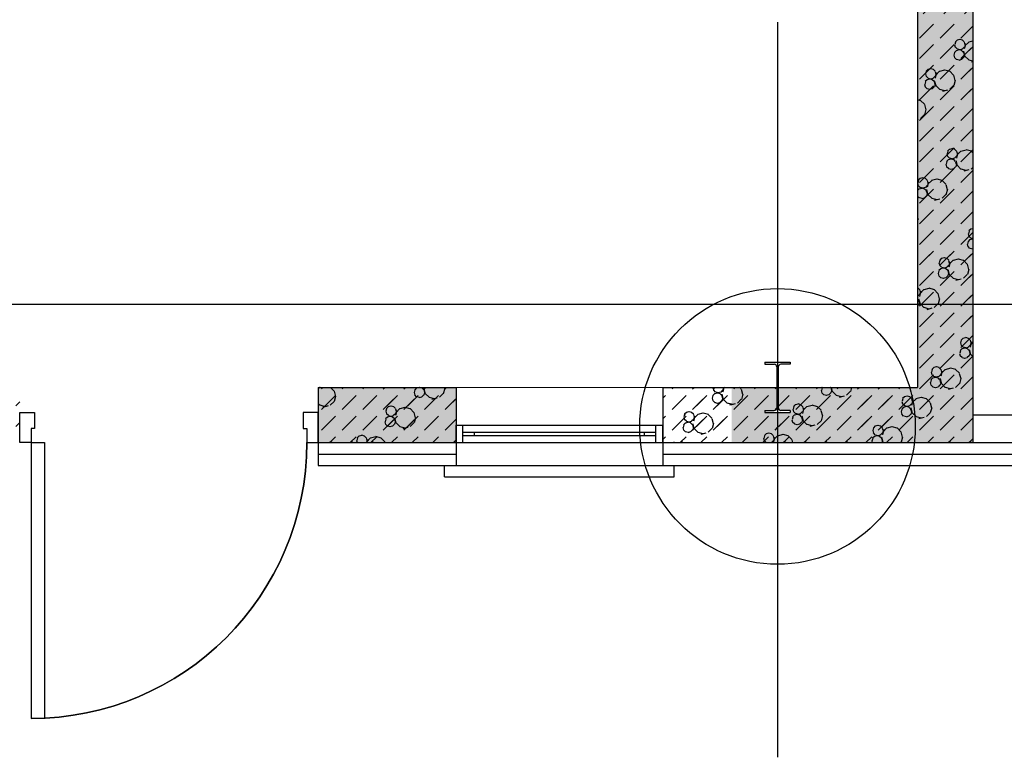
# Model space of a CAD drawing. Header units: millimetres. Extents: x 226749 to 325316, y -44191 to 40236.
# Tile 34 of 164: x 278978 to 283266, y -40190 to -36980. Entities that reach past the tile are written whole.
import ezdxf

# ---------------------------------------------------------------- set-up
doc = ezdxf.new("R2010")
doc.units = ezdxf.units.MM
doc.header["$LTSCALE"] = 100
doc.linetypes.add('DASHDOT', pattern=[25.4, 12.7, -6.35, 0, -6.35])
doc.layers.add('KG_BuildingAxis', color=4, linetype='DASHDOT')
doc.linetypes.add('ZIGZAG', pattern='A,0.00254,-5.08,[131,ltypeshp.shx,S=5.08,R=0,X=-5.08,Y=0],-10.16,[131,ltypeshp.shx,S=5.08,R=180,X=5.08,Y=0],-5.08', length=20.32254)
pattern_1 = [(135, (-1982200.04, 658671.7), (-127.27922, -127.27922), [23.2935, -288.4755]), (165, (-1982216.51, 658688.18), (-127.279202, -127.27915), [23.2935, -336.7065]), (195, (-1982239.01, 658694.205), (-127.2791504, -127.2792018), [23.2935, -600.2445]), (225, (-1982261.5, 658688.18), (220.453974, -220.453974), [23.2935, -156.7065]), (285, (-1982200.04, 658671.7), (127.27915, 127.279202), [23.2935, -336.7065]), (255, (-1982194.01, 658649.2), (127.2792018, 127.2791504), [23.2935, -600.2445]), (225, (-1982200.04, 658626.7), (220.453974, -220.453974), [23.2935, -156.7065]), (195, (-1982216.51, 658610.235), (127.2791504, 127.2792018), [23.2935, -600.243]), (255, (-1982277.98, 658671.7), (127.2792018, 127.2791504), [23.2935, -600.243]), (165, (-1982239.01, 658604.2), (127.279202, 127.27915), [23.2935, -336.7065]), (285, (-1982284.01, 658649.2), (-127.27915, -127.279202), [23.2935, -336.7065]), (135, (-1982261.51, 658610.23), (-127.27922, -127.27922), [23.2935, -288.4755]), (135, (-1982280.7, 658688.74), (-127.27922, -127.27922), [11.6475, -300.1215]), (165, (-1982288.94, 658696.97), (-127.279202, -127.27915), [11.6475, -348.3525]), (285, (-1982280.7, 658688.74), (127.27915, 127.279202), [11.6475, -348.3525]), (195, (-1982300.19, 658699.99), (-127.2791504, -127.2792018), [11.6475, -611.8905]), (255, (-1982277.69, 658677.49), (127.2792018, 127.2791504), [11.6475, -611.8905]), (225, (-1982311.44, 658696.97), (220.453974, -220.453974), [11.6475, -168.3525]), (225, (-1982280.7, 658666.24), (220.453974, -220.453974), [11.6475, -168.3525]), (255, (-1982319.675, 658688.74), (127.2792018, 127.2791504), [11.6475, -611.8905]), (195, (-1982288.94, 658658), (127.2791504, 127.2792018), [11.6475, -611.8905]), (285, (-1982322.69, 658677.49), (-127.27915, -127.279202), [11.6475, -348.3525]), (165, (-1982300.19, 658654.99), (127.279202, 127.27915), [11.6475, -348.3525]), (135, (-1982311.44, 658658), (-127.27922, -127.27922), [11.6475, -300.1215]), (135, (-1982284.69, 658643.23), (-127.27922, -127.27922), [11.6475, -300.1215]), (135, (-1982315.42, 658612.5), (-127.27922, -127.27922), [11.6475, -300.1215]), (165, (-1982292.92, 658651.47), (-127.279202, -127.27915), [11.6475, -348.3525]), (195, (-1982304.17, 658654.48), (-127.2791504, -127.2792018), [11.6475, -611.8905]), (225, (-1982315.42, 658651.47), (220.453974, -220.453974), [11.6475, -168.3525]), (225, (-1982284.7, 658620.73), (220.453974, -220.453974), [11.6475, -168.3525]), (255, (-1982323.66, 658643.23), (127.2792018, 127.2791504), [11.6475, -611.8905]), (285, (-1982326.67, 658631.98), (-127.27915, -127.279202), [11.6475, -348.3525]), (285, (-1982284.69, 658643.23), (127.27915, 127.279202), [11.6475, -348.3525]), (255, (-1982281.67, 658631.98), (127.2792018, 127.2791504), [11.6475, -611.8905]), (195, (-1982292.92, 658612.495), (127.2791504, 127.2792018), [11.6475, -611.8905]), (165, (-1982304.17, 658609.48), (127.279202, 127.27915), [11.6475, -348.3525])]

msp = doc.modelspace()

# ---------------------------------------------------------------- hatches: boundary and pattern name
h = msp.add_hatch()
h.set_pattern_fill('DASH', color=256, scale=20, angle=45)
h.set_pattern_definition([(45, (312278.43, 34080), (0, 89.80256), [63.5, -63.5])])
edge = h.paths.add_edge_path()
edge.add_line((283128.43, -38820), (283128.43, -38220))
edge.add_line((283128.43, -38220), (282888.43, -38220))
edge.add_line((282888.43, -38220), (282888.43, -38580))
edge.add_line((282888.43, -38580), (282281.38, -38580))
edge.add_line((282281.38, -38580), (282281.38, -38668.8))
edge.add_arc((282293.38, -38668.8), 12, 180, 270)
edge.add_line((282293.38, -38680.8), (282333.43, -38680.8))
edge.add_line((282333.43, -38680.8), (282333.43, -38690))
edge.add_line((282333.43, -38690), (282278.43, -38690))
edge.add_line((282278.43, -38690), (282278.43, -38820))
edge.add_line((282278.43, -38820), (283128.43, -38820))
h.paths.add_polyline_path([(282888.43, -38220), (283128.43, -38220), (283128.43, -34590), (282134.62, -34590), (282134.62, -34830), (282888.43, -34830)])
h.paths.add_polyline_path([(282134.62, -34830), (282134.62, -34590), (281134.62, -34590), (281134.62, -34830)])
h.paths.add_polyline_path([(281134.62, -34830), (281134.62, -34590), (280134.62, -34590), (280134.62, -34830)])
h.paths.add_polyline_path([(280134.62, -34830), (280134.62, -34590), (279134.62, -34590), (279134.62, -34830)])
h.paths.add_polyline_path([(279134.62, -34830), (279134.62, -34590), (278638.43, -34590), (278638.43, -34830)])
h.paths.add_polyline_path([(280641.91, -33180.71), (280641.91, -32669.29), (280341.91, -32669.29), (280341.91, -33180.71)])
h.paths.add_polyline_path([(278978.43, -38820), (278978.43, -38580), (278638.43, -38580), (278638.43, -38820)])
h.paths.add_polyline_path([(280878.43, -38820), (280878.43, -38580), (280278.43, -38580), (280278.43, -38820)])
edge = h.paths.add_edge_path()
edge.add_line((282078.43, -38580), (282078.43, -38820))
edge.add_line((282078.43, -38820), (282278.43, -38820))
edge.add_line((282278.43, -38820), (282278.43, -38690))
edge.add_line((282278.43, -38690), (282223.43, -38690))
edge.add_line((282223.43, -38690), (282223.43, -38680.8))
edge.add_line((282223.43, -38680.8), (282263.48, -38680.8))
edge.add_arc((282263.48, -38668.8), 12, 270, 360)
edge.add_line((282275.48, -38668.8), (282275.48, -38580))
edge.add_line((282275.48, -38580), (282078.43, -38580))
h = msp.add_hatch()
h.set_pattern_fill('BET_KOM', color=256, scale=15, angle=135, pattern_type=2)
h.set_pattern_definition(pattern_1)
h.paths.add_polyline_path([(280878.43, -38580), (280278.43, -38580), (280278.43, -38820), (280878.43, -38820), (280878.43, -38745)])
h.paths.add_polyline_path([(282278.43, -38690), (282223.43, -38690), (282223.43, -38680.8), (282263.48, -38680.8, 0.4142136), (282275.48, -38668.8), (282275.48, -38580), (282078.43, -38580), (282078.43, -38820), (282278.43, -38820)])
h.paths.add_polyline_path([(283128.43, -38220), (282888.43, -38220), (282888.43, -38580), (282281.38, -38580), (282281.38, -38668.8, 0.4142136), (282293.38, -38680.8), (282333.43, -38680.8), (282333.43, -38690), (282278.43, -38690), (282278.43, -38820), (283128.43, -38820)])
h.paths.add_polyline_path([(283128.43, -34590), (282134.62, -34590), (282134.62, -34830), (282888.43, -34830), (282888.43, -38220), (283128.43, -38220)])
h.paths.add_polyline_path([(282134.62, -34590), (281134.62, -34590), (281134.62, -34830), (282134.62, -34830)])
h.paths.add_polyline_path([(281134.62, -34590), (280134.62, -34590), (280134.62, -34830), (281134.62, -34830)])
h.paths.add_polyline_path([(280134.62, -34590), (279134.62, -34590), (279134.62, -34830), (280134.62, -34830)])
h.paths.add_polyline_path([(279134.62, -34590), (278638.43, -34590), (278638.43, -34830), (279134.62, -34830)])
h = msp.add_hatch()
h.set_pattern_fill('BET_KOM', color=256, scale=15, angle=135, pattern_type=2)
h.set_pattern_definition(pattern_1)
h.paths.add_polyline_path([(282078.43, -38580), (281778.43, -38580), (281778.43, -38820), (282078.43, -38820)])
h = msp.add_hatch()
h.set_pattern_fill('DASH', color=256, scale=20, angle=45)
h.set_pattern_definition([(45, (312278.43, 34080), (0, 89.80256), [63.5, -63.5])])
h.paths.add_polyline_path([(282078.43, -38580), (281778.43, -38580), (281778.43, -38820), (282078.43, -38820)])

# ---------------------------------------------------------------- linework, layer by layer
for p, q in [((283128.43, -34590), (283128.43, -38820)), ((283128.43, -34590), (283128.43, -38820)), ((282888.43, -34830), (282888.43, -38580)), ((282888.43, -34830), (282888.43, -38580)), ((282896.7, -37059.47), (282941.6, -37014.57)), ((282986.5, -37059.47), (283031.4, -37014.57)), ((283076.31, -37059.47), (283121.21, -37014.57)), ((283053.59, -37077.13), (283050.57, -37088.38)), ((283061.12, -37068.24), (283052.89, -37076.48)), ((283072.16, -37066.16), (283060.91, -37069.18)), ((283084.33, -37068.89), (283073.07, -37065.88)), ((283091.86, -37076.48), (283083.62, -37068.24)), ((283091.65, -37077.41), (283094.66, -37088.66)), ((283097.89, -37084.43), (283091.86, -37106.93)), ((283111.05, -37077.04), (283094.58, -37093.51)), ((283128.43, -37073.26), (283110.84, -37077.97)), ((282896.7, -37149.27), (282941.6, -37104.37)), ((282986.5, -37149.27), (283031.4, -37104.37)), ((283049.61, -37122.64), (283046.59, -37133.89)), ((283057.14, -37113.75), (283048.91, -37121.99)), ((283049.66, -37088.66), (283052.67, -37099.91)), ((283061.12, -37107.21), (283052.89, -37098.98)), ((283068.18, -37111.67), (283056.93, -37114.68)), ((283073.07, -37110.88), (283061.82, -37107.87)), ((283080.34, -37114.4), (283069.09, -37111.39)), ((283083.41, -37108.15), (283072.16, -37111.16)), ((283076.31, -37149.27), (283121.21, -37104.37)), ((283087.88, -37121.99), (283079.64, -37113.75)), ((283091.86, -37098.98), (283083.62, -37107.22)), ((283087.66, -37122.92), (283090.68, -37134.17)), ((283088.34, -37116.94), (283094.37, -37139.44)), ((283095.58, -37088.38), (283092.56, -37099.63)), ((283045.68, -37134.17), (283048.69, -37145.42)), ((283057.14, -37152.72), (283048.91, -37144.49)), ((283069.09, -37156.39), (283057.84, -37153.37)), ((283079.43, -37153.65), (283068.18, -37156.67)), ((283087.88, -37144.49), (283079.64, -37152.72)), ((283091.59, -37133.89), (283088.58, -37145.14)), ((283111.05, -37154.98), (283094.58, -37138.51)), ((283128.43, -37160.1), (283111.75, -37155.63)), ((283128.43, -37163.26), (283123.61, -37164.55)), ((282896.7, -37239.08), (282941.6, -37194.18)), ((282926.31, -37204.41), (282923.3, -37215.66)), ((282933.84, -37195.52), (282925.61, -37203.76)), ((282944.88, -37193.44), (282933.63, -37196.46)), ((282957.05, -37196.17), (282945.8, -37193.16)), ((282964.58, -37203.76), (282956.34, -37195.52)), ((282964.37, -37204.69), (282967.38, -37215.94)), ((282970.61, -37211.71), (282964.58, -37234.21)), ((282983.77, -37204.32), (282967.3, -37220.79)), ((283006.06, -37199.22), (282983.56, -37205.25)), ((282986.5, -37239.08), (283031.4, -37194.18)), ((283029.47, -37204.97), (283006.97, -37198.94)), ((283045.24, -37220.79), (283028.77, -37204.32)), ((283076.31, -37239.08), (283121.21, -37194.18)), ((282922.33, -37249.92), (282919.31, -37261.17)), ((282929.86, -37241.03), (282921.63, -37249.27)), ((282922.38, -37215.94), (282925.4, -37227.19)), ((282933.84, -37234.49), (282925.61, -37226.26)), ((282940.9, -37238.95), (282929.65, -37241.96)), ((282945.8, -37238.16), (282934.54, -37235.15)), ((282953.06, -37241.68), (282941.81, -37238.67)), ((282956.13, -37235.43), (282944.88, -37238.44)), ((282960.6, -37249.27), (282952.36, -37241.03)), ((282964.58, -37226.26), (282956.34, -37234.49)), ((282960.39, -37250.2), (282963.4, -37261.45)), ((282961.06, -37244.22), (282967.09, -37266.72)), ((282968.3, -37215.66), (282965.28, -37226.91)), ((283045.03, -37221.72), (283051.06, -37244.22)), ((283051.97, -37243.94), (283045.94, -37266.44)), ((282896.7, -37328.88), (282941.6, -37283.98)), ((282918.4, -37261.45), (282921.42, -37272.7)), ((282929.86, -37280), (282921.63, -37271.76)), ((282941.81, -37283.67), (282930.56, -37280.65)), ((282952.15, -37280.93), (282940.9, -37283.95)), ((282960.6, -37271.76), (282952.36, -37280)), ((282964.31, -37261.17), (282961.3, -37272.42)), ((282983.77, -37282.26), (282967.3, -37265.79)), ((283006.97, -37288.94), (282984.47, -37282.91)), ((282986.5, -37328.88), (283031.4, -37283.98)), ((283018.83, -37285.8), (282996.33, -37291.83)), ((283045.24, -37265.79), (283028.77, -37282.26)), ((283076.31, -37328.88), (283121.21, -37283.98)), ((282902.19, -37332.25), (282888.43, -37328.56)), ((282917.96, -37348.07), (282901.49, -37331.6)), ((282896.7, -37418.68), (282941.6, -37373.78)), ((282917.75, -37349), (282923.78, -37371.5)), ((282924.69, -37371.22), (282918.66, -37393.72)), ((282986.5, -37418.68), (283031.4, -37373.78)), ((283076.31, -37418.68), (283121.21, -37373.78)), ((282891.55, -37413.08), (282888.43, -37413.91)), ((282917.96, -37393.07), (282901.49, -37409.54)), ((282896.7, -37508.49), (282941.6, -37463.58)), ((282986.5, -37508.49), (283031.4, -37463.58)), ((283076.31, -37508.49), (283121.21, -37463.58)), ((282896.7, -37598.29), (282941.6, -37553.39)), ((282986.5, -37598.29), (283031.4, -37553.39)), ((283019.49, -37552.14), (283016.47, -37563.39)), ((283027.02, -37543.26), (283018.78, -37551.49)), ((283038.06, -37541.17), (283026.81, -37544.19)), ((283050.22, -37543.91), (283038.97, -37540.89)), ((283057.76, -37551.49), (283049.52, -37543.25)), ((283057.54, -37552.42), (283060.56, -37563.67)), ((283076.95, -37552.05), (283060.48, -37568.52)), ((283076.31, -37598.29), (283121.21, -37553.39)), ((283099.23, -37546.96), (283076.73, -37552.98)), ((283122.65, -37552.7), (283100.15, -37546.67)), ((283128.43, -37558.54), (283121.95, -37552.05)), ((283015.5, -37597.65), (283012.49, -37608.9)), ((283023.04, -37588.76), (283014.8, -37597)), ((283015.56, -37563.67), (283018.57, -37574.93)), ((283027.02, -37582.23), (283018.78, -37573.99)), ((283034.08, -37586.68), (283022.82, -37589.7)), ((283038.97, -37585.89), (283027.72, -37582.88)), ((283046.24, -37589.41), (283034.99, -37586.4)), ((283049.31, -37583.16), (283038.06, -37586.17)), ((283053.77, -37597), (283045.54, -37588.76)), ((283057.76, -37573.99), (283049.52, -37582.23)), ((283053.56, -37597.93), (283056.58, -37609.18)), ((283054.23, -37591.95), (283060.26, -37614.45)), ((283063.78, -37559.44), (283057.76, -37581.94)), ((283061.47, -37563.39), (283058.46, -37574.64)), ((282896.7, -37688.09), (282941.6, -37643.19)), ((282986.5, -37688.09), (283031.4, -37643.19)), ((283011.58, -37609.18), (283014.59, -37620.43)), ((283023.04, -37627.73), (283014.8, -37619.5)), ((283034.99, -37631.4), (283023.74, -37628.38)), ((283045.32, -37628.67), (283034.07, -37631.68)), ((283053.77, -37619.5), (283045.54, -37627.73)), ((283057.49, -37608.9), (283054.48, -37620.15)), ((283076.95, -37629.99), (283060.48, -37613.52)), ((283076.31, -37688.09), (283121.21, -37643.19)), ((283100.15, -37636.67), (283077.65, -37630.64)), ((283112, -37633.53), (283089.5, -37639.56)), ((283128.43, -37623.51), (283121.95, -37629.99)), ((282892.21, -37679.42), (282889.19, -37690.67)), ((282899.74, -37670.53), (282891.5, -37678.77)), ((282910.78, -37668.45), (282899.53, -37671.47)), ((282922.94, -37671.19), (282911.69, -37668.17)), ((282930.48, -37678.77), (282922.24, -37670.53)), ((282930.26, -37679.7), (282933.28, -37690.95)), ((282936.5, -37686.72), (282930.48, -37709.22)), ((282949.67, -37679.33), (282933.2, -37695.8)), ((282971.95, -37674.23), (282949.45, -37680.26)), ((282995.37, -37679.98), (282972.87, -37673.95)), ((283011.14, -37695.8), (282994.67, -37679.33)), ((282888.43, -37691.53), (282891.29, -37702.2)), ((282895.76, -37716.04), (282888.43, -37723.37)), ((282899.74, -37709.51), (282891.5, -37701.27)), ((282906.8, -37713.96), (282895.55, -37716.97)), ((282911.69, -37713.17), (282900.44, -37710.16)), ((282918.96, -37716.69), (282907.71, -37713.68)), ((282922.03, -37710.44), (282910.78, -37713.45)), ((282926.5, -37724.28), (282918.26, -37716.04)), ((282930.48, -37701.27), (282922.24, -37709.51)), ((282926.28, -37725.21), (282929.3, -37736.46)), ((282926.95, -37719.23), (282932.98, -37741.73)), ((282934.19, -37690.67), (282931.18, -37701.92)), ((283010.93, -37696.73), (283016.95, -37719.23)), ((283017.87, -37718.95), (283011.84, -37741.45)), ((282895.76, -37755.01), (282888.43, -37747.69)), ((282907.71, -37758.68), (282896.46, -37755.66)), ((282896.7, -37777.89), (282941.6, -37732.99)), ((282918.05, -37755.94), (282906.79, -37758.96)), ((282926.49, -37746.78), (282918.26, -37755.01)), ((282930.21, -37736.18), (282927.2, -37747.43)), ((282949.67, -37757.27), (282933.2, -37740.8)), ((282972.87, -37763.95), (282950.37, -37757.92)), ((282984.72, -37760.81), (282962.22, -37766.84)), ((282986.5, -37777.89), (283031.4, -37732.99)), ((283011.14, -37740.8), (282994.67, -37757.27)), ((283076.31, -37777.89), (283121.21, -37732.99)), ((282888.43, -37841.88), (282889.67, -37846.51)), ((282890.59, -37846.23), (282888.43, -37854.29)), ((282896.7, -37867.7), (282941.6, -37822.79)), ((282986.5, -37867.7), (283031.4, -37822.79)), ((283076.31, -37867.7), (283121.21, -37822.79)), ((283112.66, -37899.88), (283109.65, -37911.13)), ((283120.19, -37890.99), (283111.96, -37899.22)), ((283128.43, -37889.66), (283119.98, -37891.92)), ((282896.7, -37957.5), (282941.6, -37912.6)), ((282986.5, -37957.5), (283031.4, -37912.6)), ((283076.31, -37957.5), (283121.21, -37912.6)), ((283116.21, -37936.5), (283107.98, -37944.73)), ((283108.73, -37911.41), (283111.75, -37922.66)), ((283120.19, -37929.96), (283111.96, -37921.72)), ((283127.25, -37934.41), (283116, -37937.43)), ((283128.43, -37932.63), (283120.89, -37930.61)), ((283128.43, -37934.2), (283128.16, -37934.13)), ((283104.75, -37956.91), (283107.76, -37968.16)), ((283108.68, -37945.38), (283105.66, -37956.63)), ((283116.21, -37975.47), (283107.98, -37967.23)), ((283128.16, -37979.13), (283116.91, -37976.12)), ((283128.43, -37979.1), (283127.25, -37979.41)), ((282896.7, -38047.3), (282941.6, -38002.4)), ((282985.38, -38027.15), (282982.37, -38038.41)), ((282992.91, -38018.27), (282984.68, -38026.5)), ((282986.5, -38047.3), (283031.4, -38002.4)), ((283003.95, -38016.19), (282992.7, -38019.2)), ((283016.12, -38018.92), (283004.87, -38015.9)), ((283023.65, -38026.5), (283015.41, -38018.27)), ((283023.44, -38027.44), (283026.45, -38038.69)), ((283042.84, -38027.06), (283026.37, -38043.54)), ((283065.13, -38021.97), (283042.63, -38028)), ((283088.54, -38027.72), (283066.04, -38021.69)), ((283076.31, -38047.3), (283121.21, -38002.4)), ((283104.31, -38043.54), (283087.84, -38027.06)), ((282981.4, -38072.66), (282978.38, -38083.91)), ((282988.93, -38063.77), (282980.7, -38072.01)), ((282981.45, -38038.69), (282984.47, -38049.94)), ((282992.91, -38057.24), (282984.68, -38049)), ((282999.97, -38061.69), (282988.72, -38064.71)), ((283004.87, -38060.91), (282993.62, -38057.89)), ((283012.13, -38064.43), (283000.88, -38061.41)), ((283015.2, -38058.17), (283003.95, -38061.19)), ((283019.67, -38072.01), (283011.43, -38063.77)), ((283023.65, -38049), (283015.41, -38057.24)), ((283019.46, -38072.94), (283022.47, -38084.19)), ((283020.13, -38066.97), (283026.16, -38089.47)), ((283029.68, -38034.45), (283023.65, -38056.95)), ((283027.37, -38038.4), (283024.35, -38049.66)), ((283104.1, -38044.47), (283110.13, -38066.97)), ((283111.04, -38066.69), (283105.01, -38089.19)), ((282896.7, -38137.1), (282941.6, -38092.2)), ((282977.47, -38084.19), (282980.49, -38095.44)), ((282988.93, -38102.75), (282980.7, -38094.51)), ((282986.5, -38137.1), (283031.4, -38092.2)), ((283000.89, -38106.41), (282989.63, -38103.4)), ((283011.22, -38103.68), (282999.97, -38106.69)), ((283019.67, -38094.51), (283011.43, -38102.75)), ((283023.39, -38083.91), (283020.37, -38095.16)), ((283042.84, -38105.01), (283026.37, -38088.53)), ((283066.05, -38111.69), (283043.55, -38105.66)), ((283077.9, -38108.55), (283055.4, -38114.58)), ((283076.31, -38137.1), (283121.21, -38092.2)), ((283104.31, -38088.53), (283087.84, -38105.01)), ((282896.37, -38153.78), (282888.43, -38145.84)), ((282888.84, -38146.2), (282888.43, -38146.09)), ((282896.16, -38154.72), (282899.17, -38165.97)), ((282915.56, -38154.34), (282899.09, -38170.81)), ((282937.85, -38149.25), (282915.35, -38155.28)), ((282961.26, -38154.99), (282938.76, -38148.97)), ((282977.03, -38170.81), (282960.56, -38154.34)), ((282896.37, -38176.28), (282888.43, -38184.22)), ((282892.39, -38199.29), (282888.43, -38195.33)), ((282892.18, -38200.22), (282895.19, -38211.47)), ((282892.85, -38194.25), (282898.88, -38216.75)), ((282902.4, -38161.73), (282896.37, -38184.23)), ((282900.09, -38165.68), (282897.07, -38176.93)), ((282903.61, -38220), (282941.6, -38182)), ((282976.82, -38171.75), (282982.85, -38194.25)), ((282983.76, -38193.97), (282977.74, -38216.47)), ((282993.41, -38220), (283031.4, -38182)), ((283083.21, -38220), (283121.21, -38182)), ((282892.39, -38221.79), (282888.43, -38225.75)), ((282893.75, -38220), (282893.09, -38222.44)), ((282896.11, -38211.19), (282893.75, -38220)), ((282896.7, -38226.91), (282903.61, -38220)), ((282903.28, -38220), (282899.09, -38215.81)), ((282915.56, -38232.28), (282903.28, -38220)), ((282938.77, -38238.97), (282916.27, -38232.94)), ((282950.62, -38235.83), (282928.12, -38241.85)), ((282972.85, -38220), (282960.56, -38232.28)), ((282977.03, -38215.81), (282972.85, -38220)), ((282986.5, -38226.91), (282993.41, -38220)), ((283076.31, -38226.91), (283083.21, -38220)), ((282896.7, -38316.71), (282941.6, -38271.81)), ((282986.5, -38316.71), (283031.4, -38271.81)), ((283076.31, -38316.71), (283121.21, -38271.81)), ((282896.7, -38406.51), (282941.6, -38361.61)), ((282986.5, -38406.51), (283031.4, -38361.61)), ((283076.31, -38406.51), (283121.21, -38361.61)), ((283086.09, -38366), (283077.85, -38374.24)), ((283097.13, -38363.92), (283085.88, -38366.93)), ((283109.29, -38366.65), (283098.04, -38363.64)), ((283116.83, -38374.24), (283108.59, -38366)), ((283082.11, -38411.51), (283073.87, -38419.74)), ((283074.63, -38386.42), (283077.64, -38397.67)), ((283078.56, -38374.89), (283075.54, -38386.14)), ((283086.09, -38404.97), (283077.85, -38396.74)), ((283093.15, -38409.43), (283081.9, -38412.44)), ((283098.04, -38408.64), (283086.79, -38405.62)), ((283105.31, -38412.16), (283094.06, -38409.14)), ((283108.38, -38405.9), (283097.13, -38408.92)), ((283112.84, -38419.74), (283104.61, -38411.51)), ((283116.83, -38396.74), (283108.59, -38404.97)), ((283113.3, -38414.7), (283119.33, -38437.2)), ((283116.61, -38375.17), (283119.63, -38386.42)), ((283122.86, -38382.19), (283116.83, -38404.69)), ((283120.54, -38386.14), (283117.53, -38397.39)), ((283128.43, -38382.38), (283119.55, -38391.27)), ((282896.7, -38496.31), (282941.6, -38451.41)), ((282986.5, -38496.31), (283031.4, -38451.41)), ((283070.65, -38431.93), (283073.66, -38443.18)), ((283074.57, -38420.39), (283071.56, -38431.64)), ((283082.11, -38450.48), (283073.87, -38442.24)), ((283076.31, -38496.31), (283121.21, -38451.41)), ((283094.06, -38454.14), (283082.81, -38451.13)), ((283104.4, -38451.41), (283093.14, -38454.43)), ((283112.84, -38442.24), (283104.61, -38450.48)), ((283112.63, -38420.68), (283115.65, -38431.93)), ((283116.56, -38431.64), (283113.55, -38442.9)), ((283128.43, -38445.15), (283119.55, -38436.27)), ((282223.43, -38470), (282223.43, -38479.2)), ((282223.43, -38470), (282333.43, -38470)), ((282223.43, -38470), (282223.43, -38479.2)), ((282223.43, -38470), (282333.43, -38470)), ((282223.43, -38479.2), (282263.48, -38479.2)), ((282223.43, -38479.2), (282263.48, -38479.2)), ((282275.48, -38491.2), (282275.48, -38668.8)), ((282275.48, -38491.2), (282275.48, -38668.8)), ((282281.38, -38491.2), (282281.38, -38668.8)), ((282281.38, -38491.2), (282281.38, -38668.8)), ((282333.43, -38479.2), (282293.38, -38479.2)), ((282333.43, -38479.2), (282293.38, -38479.2)), ((282333.43, -38470), (282333.43, -38479.2)), ((282333.43, -38470), (282333.43, -38479.2)), ((282958.81, -38493.28), (282950.57, -38501.52)), ((282969.85, -38491.2), (282958.6, -38494.21)), ((282982.01, -38493.93), (282970.76, -38490.92)), ((282989.55, -38501.52), (282981.31, -38493.28)), ((283031.02, -38496.98), (283008.52, -38503.01)), ((283054.44, -38502.73), (283031.94, -38496.7)), ((282896.7, -38586.12), (282941.6, -38541.21)), ((282954.83, -38538.79), (282946.59, -38547.02)), ((282947.35, -38513.7), (282950.36, -38524.95)), ((282951.28, -38502.17), (282948.26, -38513.42)), ((282958.81, -38532.25), (282950.57, -38524.02)), ((282965.87, -38536.71), (282954.62, -38539.72)), ((282970.76, -38535.92), (282959.51, -38532.9)), ((282978.03, -38539.44), (282966.78, -38536.42)), ((282981.1, -38533.18), (282969.85, -38536.2)), ((282985.57, -38547.02), (282977.33, -38538.79)), ((282989.55, -38524.02), (282981.31, -38532.25)), ((282986.03, -38541.98), (282992.05, -38564.48)), ((282986.5, -38586.12), (283031.4, -38541.21)), ((282989.33, -38502.45), (282992.35, -38513.7)), ((282995.58, -38509.46), (282989.55, -38531.96)), ((282993.26, -38513.42), (282990.25, -38524.67)), ((283008.74, -38502.08), (282992.27, -38518.55)), ((283070.21, -38518.55), (283053.74, -38502.08)), ((283070, -38519.48), (283076.02, -38541.98)), ((283076.94, -38541.7), (283070.91, -38564.2)), ((283076.31, -38586.12), (283121.21, -38541.21)), ((280278.43, -38580), (280878.43, -38580)), ((280278.43, -38580), (280278.43, -38820)), ((280285.37, -38580), (280278.43, -38586.94)), ((280278.43, -38580), (280878.43, -38580)), ((280278.43, -38580), (280278.43, -38820)), ((280287.06, -38580), (280285.73, -38580.36)), ((280292.43, -38586.12), (280298.54, -38580)), ((280331.64, -38580.07), (280331.36, -38580)), ((280347.41, -38595.9), (280331.52, -38580)), ((280382.23, -38586.12), (280388.35, -38580)), ((280472.03, -38586.12), (280478.15, -38580)), ((280561.83, -38586.12), (280567.95, -38580)), ((280651.64, -38586.12), (280657.75, -38580)), ((280707.05, -38582.03), (280698.81, -38590.27)), ((280717.89, -38580), (280706.83, -38582.96)), ((280730.25, -38582.68), (280720.24, -38580)), ((280737.78, -38590.27), (280729.55, -38582.03)), ((280738.24, -38585.22), (280744.27, -38607.72)), ((280741.44, -38586.12), (280747.56, -38580)), ((280829.16, -38584.94), (280823.13, -38607.44)), ((280826.84, -38580), (280828.24, -38585.22)), ((280831.24, -38586.12), (280837.36, -38580)), ((280878.43, -38580), (280878.43, -38820)), ((280878.43, -38580), (280878.43, -38820)), ((281778.43, -38580), (282888.43, -38580)), ((281778.43, -38580), (281778.43, -38820)), ((281778.43, -38580), (282888.43, -38580)), ((281778.43, -38580), (281778.43, -38820)), ((281819.07, -38586.12), (281825.19, -38580)), ((281908.87, -38586.12), (281914.99, -38580)), ((281997.32, -38581.91), (282000.34, -38593.16)), ((281998.67, -38580), (281998.24, -38581.63)), ((281998.68, -38586.12), (282004.79, -38580)), ((282044.93, -38580), (282039.52, -38600.18)), ((282043.24, -38581.63), (282040.22, -38592.88)), ((282041.81, -38580), (282042.32, -38581.91)), ((282049, -38580), (282042.24, -38586.76)), ((282088.48, -38586.12), (282094.59, -38580)), ((282120.18, -38586.76), (282113.43, -38580)), ((282178.28, -38586.12), (282184.4, -38580)), ((282268.08, -38586.12), (282274.2, -38580)), ((282357.89, -38586.12), (282364, -38580)), ((282447.69, -38586.12), (282453.8, -38580)), ((282472.28, -38581.78), (282469.27, -38593.03)), ((282472.71, -38580), (282471.58, -38581.13)), ((282510.55, -38581.13), (282509.42, -38580)), ((282510.34, -38582.06), (282513.35, -38593.31)), ((282512.06, -38580), (282517.04, -38598.58)), ((282537.49, -38586.12), (282543.61, -38580)), ((282600.8, -38580), (282595.9, -38598.3)), ((282627.29, -38586.12), (282633.41, -38580)), ((282717.1, -38586.12), (282723.21, -38580)), ((282806.9, -38586.12), (282813.01, -38580)), ((282943.37, -38559.21), (282946.38, -38570.46)), ((282947.29, -38547.67), (282944.28, -38558.92)), ((282954.83, -38577.76), (282946.59, -38569.52)), ((282966.78, -38581.42), (282955.53, -38578.41)), ((282977.12, -38578.69), (282965.87, -38581.71)), ((282985.56, -38569.52), (282977.33, -38577.76)), ((282985.35, -38547.96), (282988.37, -38559.21)), ((282989.28, -38558.92), (282986.27, -38570.17)), ((283008.74, -38580.02), (282992.27, -38563.55)), ((283031.94, -38586.7), (283009.44, -38580.67)), ((283043.79, -38583.56), (283021.29, -38589.59)), ((283070.21, -38563.55), (283053.74, -38580.02)), ((280347.2, -38596.83), (280353.23, -38619.33)), ((280354.14, -38619.05), (280348.11, -38641.55)), ((280695.58, -38602.45), (280698.6, -38613.7)), ((280699.51, -38590.92), (280696.5, -38602.17)), ((280707.05, -38621), (280698.81, -38612.77)), ((280719, -38624.67), (280707.75, -38621.65)), ((280729.33, -38621.93), (280718.08, -38624.95)), ((280737.78, -38612.77), (280729.55, -38621)), ((280737.57, -38591.2), (280740.58, -38602.45)), ((280741.5, -38602.17), (280738.48, -38613.42)), ((280760.96, -38623.26), (280744.48, -38606.79)), ((280784.16, -38629.94), (280761.66, -38623.91)), ((280796.01, -38626.8), (280773.51, -38632.83)), ((280822.43, -38606.79), (280805.96, -38623.26)), ((281993.34, -38627.41), (281996.36, -38638.66)), ((281997.27, -38615.88), (281994.26, -38627.13)), ((282004.8, -38607), (281996.57, -38615.23)), ((282008.79, -38600.46), (282000.55, -38592.22)), ((282015.84, -38604.91), (282004.59, -38607.93)), ((282020.74, -38604.13), (282009.49, -38601.11)), ((282028.01, -38607.65), (282016.75, -38604.63)), ((282031.07, -38601.39), (282019.82, -38604.41)), ((282035.54, -38615.23), (282027.3, -38607)), ((282039.52, -38592.23), (282031.29, -38600.46)), ((282035.33, -38616.16), (282038.34, -38627.42)), ((282036, -38610.19), (282042.03, -38632.69)), ((282039.26, -38627.13), (282036.24, -38638.38)), ((282119.97, -38587.69), (282126, -38610.19)), ((282126.91, -38609.91), (282120.89, -38632.41)), ((282468.35, -38593.31), (282471.37, -38604.56)), ((282479.82, -38611.86), (282471.58, -38603.63)), ((282491.77, -38615.53), (282480.52, -38612.51)), ((282502.1, -38612.8), (282490.85, -38615.81)), ((282510.55, -38603.63), (282502.32, -38611.86)), ((282514.27, -38593.03), (282511.25, -38604.28)), ((282533.73, -38614.12), (282517.26, -38597.65)), ((282556.93, -38620.8), (282534.43, -38614.77)), ((282568.78, -38617.66), (282546.28, -38623.69)), ((282595.2, -38597.65), (282578.73, -38614.12)), ((282824, -38629.45), (282820.98, -38640.7)), ((282831.53, -38620.56), (282823.3, -38628.8)), ((282842.57, -38618.48), (282831.32, -38621.49)), ((282854.73, -38621.21), (282843.48, -38618.2)), ((282862.27, -38628.79), (282854.03, -38620.56)), ((282862.05, -38629.73), (282865.07, -38640.98)), ((282881.46, -38629.36), (282864.99, -38645.83)), ((282903.74, -38624.26), (282881.24, -38630.29)), ((282927.16, -38630.01), (282904.66, -38623.98)), ((282942.93, -38645.83), (282926.46, -38629.36)), ((280285.94, -38657.37), (280278.43, -38649.85)), ((280309.14, -38664.04), (280286.65, -38658.02)), ((280292.43, -38675.92), (280337.33, -38631.02)), ((280321, -38660.9), (280298.5, -38666.93)), ((280347.41, -38640.89), (280330.94, -38657.37)), ((280382.23, -38675.92), (280427.13, -38631.02)), ((280472.03, -38675.92), (280516.93, -38631.02)), ((280561.83, -38675.92), (280606.74, -38631.02)), ((280576.21, -38672.69), (280573.2, -38683.94)), ((280583.75, -38663.8), (280575.51, -38672.04)), ((280594.79, -38661.72), (280583.54, -38664.74)), ((280606.95, -38664.45), (280595.7, -38661.44)), ((280614.48, -38672.04), (280606.25, -38663.8)), ((280614.27, -38672.97), (280617.29, -38684.22)), ((280633.68, -38672.6), (280617.21, -38689.07)), ((280655.96, -38667.5), (280633.46, -38673.53)), ((280651.64, -38675.92), (280696.54, -38631.02)), ((280679.38, -38673.25), (280656.88, -38667.22)), ((280695.15, -38689.07), (280678.68, -38672.6)), ((280741.44, -38675.92), (280786.34, -38631.02)), ((280831.24, -38675.92), (280876.14, -38631.02)), ((281819.07, -38675.92), (281863.97, -38631.02)), ((281908.87, -38675.92), (281953.77, -38631.02)), ((282004.8, -38645.97), (281996.57, -38637.73)), ((281998.68, -38675.92), (282043.58, -38631.02)), ((282016.76, -38649.63), (282005.51, -38646.62)), ((282027.09, -38646.9), (282015.84, -38649.91)), ((282035.54, -38637.73), (282027.3, -38645.97)), ((282058.71, -38648.23), (282042.24, -38631.76)), ((282078.43, -38653.97), (282059.42, -38648.88)), ((282078.43, -38655.88), (282071.27, -38657.8)), ((282093.77, -38651.77), (282078.43, -38655.88)), ((282081.92, -38654.91), (282078.43, -38653.97)), ((282088.48, -38675.92), (282133.38, -38631.02)), ((282120.18, -38631.76), (282103.71, -38648.23)), ((282178.28, -38675.92), (282223.18, -38631.02)), ((282268.08, -38675.92), (282275.48, -38668.52)), ((282281.38, -38662.62), (282312.98, -38631.02)), ((282348.98, -38663.55), (282345.97, -38674.8)), ((282356.52, -38654.66), (282348.28, -38662.9)), ((282367.56, -38652.58), (282356.31, -38655.6)), ((282357.89, -38675.92), (282402.79, -38631.02)), ((282379.72, -38655.32), (282368.47, -38652.3)), ((282387.25, -38662.9), (282379.02, -38654.66)), ((282387.04, -38663.83), (282390.06, -38675.08)), ((282393.28, -38670.85), (282387.26, -38693.35)), ((282406.45, -38663.46), (282389.98, -38679.93)), ((282428.73, -38658.36), (282406.23, -38664.39)), ((282452.15, -38664.11), (282429.65, -38658.08)), ((282447.69, -38675.92), (282492.59, -38631.02)), ((282467.92, -38679.93), (282451.45, -38663.46)), ((282537.49, -38675.92), (282582.39, -38631.02)), ((282627.29, -38675.92), (282672.19, -38631.02)), ((282717.1, -38675.92), (282762, -38631.02)), ((282806.9, -38675.92), (282851.8, -38631.02)), ((282827.55, -38666.07), (282819.31, -38674.3)), ((282820.07, -38640.98), (282823.08, -38652.23)), ((282831.53, -38659.53), (282823.3, -38651.29)), ((282838.59, -38663.98), (282827.34, -38667)), ((282843.48, -38663.2), (282832.23, -38660.18)), ((282850.75, -38666.72), (282839.5, -38663.7)), ((282853.82, -38660.46), (282842.57, -38663.48)), ((282858.29, -38674.3), (282850.05, -38666.07)), ((282862.27, -38651.3), (282854.03, -38659.53)), ((282858.75, -38669.26), (282864.78, -38691.76)), ((282868.3, -38636.74), (282862.27, -38659.24)), ((282865.98, -38640.7), (282862.97, -38651.95)), ((282896.7, -38675.92), (282941.6, -38631.02)), ((282942.72, -38646.76), (282948.75, -38669.26)), ((282949.66, -38668.98), (282943.63, -38691.48)), ((282986.5, -38675.92), (283031.4, -38631.02)), ((283076.31, -38675.92), (283121.21, -38631.02)), ((280579.77, -38709.31), (280571.53, -38717.55)), ((280572.29, -38684.22), (280575.3, -38695.47)), ((280583.75, -38702.77), (280575.51, -38694.54)), ((280590.8, -38707.23), (280579.55, -38710.24)), ((280595.7, -38706.44), (280584.45, -38703.42)), ((280602.97, -38709.96), (280591.72, -38706.95)), ((280606.04, -38703.71), (280594.79, -38706.72)), ((280610.5, -38717.55), (280602.27, -38709.31)), ((280614.48, -38694.54), (280606.25, -38702.77)), ((280610.96, -38712.5), (280616.99, -38735)), ((280620.51, -38679.99), (280614.48, -38702.49)), ((280618.2, -38683.94), (280615.19, -38695.19)), ((280694.93, -38690), (280700.96, -38712.5)), ((280701.88, -38712.22), (280695.85, -38734.72)), ((281870.04, -38709.19), (281873.06, -38720.44)), ((281873.97, -38697.65), (281870.96, -38708.91)), ((281881.51, -38688.77), (281873.27, -38697)), ((281892.54, -38686.69), (281881.29, -38689.7)), ((281904.71, -38689.42), (281893.46, -38686.41)), ((281912.24, -38697), (281904.01, -38688.77)), ((281912.03, -38697.94), (281915.04, -38709.19)), ((281918.27, -38704.96), (281912.24, -38727.46)), ((281915.96, -38708.9), (281912.94, -38720.16)), ((281931.43, -38697.56), (281914.96, -38714.04)), ((281953.72, -38692.47), (281931.22, -38698.5)), ((281977.14, -38698.22), (281954.64, -38692.19)), ((281992.91, -38714.04), (281976.43, -38697.56)), ((281992.69, -38714.97), (281998.72, -38737.47)), ((282223.43, -38680.8), (282223.43, -38690)), ((282223.43, -38680.8), (282263.48, -38680.8)), ((282223.43, -38680.8), (282223.43, -38690)), ((282223.43, -38680.8), (282263.48, -38680.8)), ((282223.43, -38690), (282333.43, -38690)), ((282223.43, -38690), (282333.43, -38690)), ((282333.43, -38680.8), (282293.38, -38680.8)), ((282333.43, -38680.8), (282293.38, -38680.8)), ((282333.43, -38680.8), (282333.43, -38690)), ((282333.43, -38680.8), (282333.43, -38690)), ((282345, -38709.06), (282341.99, -38720.31)), ((282352.54, -38700.17), (282344.3, -38708.41)), ((282345.06, -38675.08), (282348.07, -38686.33)), ((282356.52, -38693.63), (282348.28, -38685.4)), ((282363.58, -38698.09), (282352.32, -38701.1)), ((282368.47, -38697.3), (282357.22, -38694.29)), ((282375.74, -38700.82), (282364.49, -38697.81)), ((282378.81, -38694.57), (282367.56, -38697.58)), ((282383.27, -38708.41), (282375.04, -38700.17)), ((282387.25, -38685.4), (282379.02, -38693.64)), ((282383.06, -38709.34), (282386.08, -38720.59)), ((282383.73, -38703.36), (282389.76, -38725.86)), ((282390.97, -38674.8), (282387.96, -38686.05)), ((282467.7, -38680.86), (282473.73, -38703.36)), ((282474.65, -38703.08), (282468.62, -38725.58)), ((282816.09, -38686.48), (282819.1, -38697.74)), ((282820.02, -38674.95), (282817, -38686.2)), ((282827.55, -38705.04), (282819.31, -38696.8)), ((282839.5, -38708.7), (282828.25, -38705.69)), ((282849.84, -38705.97), (282838.59, -38708.98)), ((282858.29, -38696.8), (282850.05, -38705.04)), ((282858.07, -38675.24), (282861.09, -38686.49)), ((282862, -38686.2), (282858.99, -38697.45)), ((282881.46, -38707.3), (282864.99, -38690.83)), ((282904.66, -38713.98), (282882.16, -38707.95)), ((282916.51, -38710.84), (282894.01, -38716.87)), ((282942.93, -38690.83), (282926.46, -38707.3)), ((283128.43, -38700), (288578.43, -38700)), ((283128.43, -38700), (288578.43, -38700)), ((280292.43, -38765.72), (280337.33, -38720.82)), ((280382.23, -38765.72), (280427.13, -38720.82)), ((280472.03, -38765.72), (280516.93, -38720.82)), ((280561.83, -38765.72), (280606.74, -38720.82)), ((280568.31, -38729.73), (280571.32, -38740.98)), ((280572.23, -38718.19), (280569.22, -38729.45)), ((280579.77, -38748.28), (280571.53, -38740.05)), ((280591.72, -38751.95), (280580.47, -38748.93)), ((280602.05, -38749.21), (280590.8, -38752.23)), ((280610.5, -38740.05), (280602.27, -38748.28)), ((280610.29, -38718.48), (280613.3, -38729.73)), ((280614.22, -38729.45), (280611.2, -38740.7)), ((280633.68, -38750.54), (280617.21, -38734.07)), ((280656.88, -38757.22), (280634.38, -38751.19)), ((280668.74, -38754.08), (280646.24, -38760.11)), ((280651.64, -38765.72), (280696.54, -38720.82)), ((280695.15, -38734.07), (280678.68, -38750.54)), ((280741.44, -38765.72), (280786.34, -38720.82)), ((280831.24, -38765.72), (280876.14, -38720.82)), ((280878.43, -38820), (280878.43, -38745)), ((280878.43, -38745), (281778.43, -38745)), ((280878.43, -38820), (280878.43, -38745)), ((280878.43, -38745), (281778.43, -38745)), ((280908.43, -38820), (280908.43, -38745)), ((280908.43, -38820), (280908.43, -38745)), ((281748.43, -38820), (281748.43, -38745)), ((281748.43, -38820), (281748.43, -38745)), ((281778.43, -38820), (281778.43, -38745)), ((281778.43, -38820), (281778.43, -38745)), ((281819.07, -38765.72), (281863.97, -38720.82)), ((281866.06, -38754.69), (281869.08, -38765.94)), ((281869.99, -38743.16), (281866.98, -38754.41)), ((281877.52, -38734.28), (281869.29, -38742.51)), ((281881.51, -38727.74), (281873.27, -38719.5)), ((281888.56, -38732.19), (281877.31, -38735.21)), ((281893.46, -38731.41), (281882.21, -38728.39)), ((281900.73, -38734.93), (281889.48, -38731.91)), ((281903.79, -38728.67), (281892.54, -38731.69)), ((281908.26, -38742.51), (281900.03, -38734.28)), ((281912.24, -38719.5), (281904.01, -38727.74)), ((281908.05, -38743.44), (281911.06, -38754.69)), ((281908.72, -38737.47), (281914.75, -38759.97)), ((281908.87, -38765.72), (281953.77, -38720.82)), ((281911.98, -38754.41), (281908.96, -38765.66)), ((281999.64, -38737.19), (281993.61, -38759.69)), ((281998.68, -38765.72), (282043.58, -38720.82)), ((282088.48, -38765.72), (282133.38, -38720.82)), ((282178.28, -38765.72), (282223.18, -38720.82)), ((282268.08, -38765.72), (282278.43, -38755.37)), ((282278.43, -38755.37), (282312.98, -38720.82)), ((282341.08, -38720.59), (282344.09, -38731.84)), ((282352.54, -38739.14), (282344.3, -38730.91)), ((282364.49, -38742.81), (282353.24, -38739.79)), ((282357.89, -38765.72), (282402.79, -38720.82)), ((282374.82, -38740.07), (282363.57, -38743.09)), ((282383.27, -38730.91), (282375.04, -38739.14)), ((282386.99, -38720.31), (282383.97, -38731.56)), ((282406.45, -38741.4), (282389.98, -38724.93)), ((282429.65, -38748.08), (282407.15, -38742.05)), ((282441.5, -38744.94), (282419, -38750.97)), ((282447.69, -38765.72), (282492.59, -38720.82)), ((282467.92, -38724.93), (282451.45, -38741.4)), ((282537.49, -38765.72), (282582.39, -38720.82)), ((282627.29, -38765.72), (282672.19, -38720.82)), ((282696.72, -38756.73), (282693.7, -38767.98)), ((282704.25, -38747.84), (282696.02, -38756.07)), ((282715.29, -38745.76), (282704.04, -38748.77)), ((282727.45, -38748.49), (282716.2, -38745.48)), ((282717.1, -38765.72), (282762, -38720.82)), ((282734.99, -38756.07), (282726.75, -38747.84)), ((282734.77, -38757.01), (282737.79, -38768.26)), ((282754.18, -38756.63), (282737.71, -38773.11)), ((282776.47, -38751.54), (282753.97, -38757.57)), ((282799.88, -38757.29), (282777.38, -38751.26)), ((282815.65, -38773.11), (282799.18, -38756.63)), ((282806.9, -38765.72), (282851.8, -38720.82)), ((282896.7, -38765.72), (282941.6, -38720.82)), ((282986.5, -38765.72), (283031.4, -38720.82)), ((283076.31, -38765.72), (283121.21, -38720.82)), ((280448.93, -38799.97), (280445.92, -38811.22)), ((280456.47, -38791.08), (280448.23, -38799.32)), ((280467.51, -38789), (280456.26, -38792.01)), ((280479.67, -38791.73), (280468.42, -38788.72)), ((280487.2, -38799.32), (280478.97, -38791.08)), ((280486.99, -38800.25), (280490.01, -38811.5)), ((280506.4, -38799.88), (280489.93, -38816.35)), ((280528.68, -38794.78), (280506.18, -38800.81)), ((280552.1, -38800.53), (280529.6, -38794.5)), ((280567.87, -38816.35), (280551.4, -38799.88)), ((280908.43, -38775), (281748.43, -38775)), ((280908.43, -38775), (281748.43, -38775)), ((280908.43, -38790), (281748.43, -38790)), ((280908.43, -38790), (281748.43, -38790)), ((280958.43, -38790), (280958.43, -38775)), ((280958.43, -38790), (280958.43, -38775)), ((281698.43, -38790), (281698.43, -38775)), ((281698.43, -38790), (281698.43, -38775)), ((281877.53, -38773.25), (281869.29, -38765.01)), ((281889.48, -38776.91), (281878.23, -38773.9)), ((281899.81, -38774.18), (281888.56, -38777.19)), ((281908.26, -38765.01), (281900.02, -38773.25)), ((281931.43, -38775.51), (281914.96, -38759.04)), ((281954.64, -38782.19), (281932.14, -38776.16)), ((281966.49, -38779.05), (281943.99, -38785.08)), ((281992.91, -38759.04), (281976.43, -38775.51)), ((282221.71, -38790.83), (282218.69, -38802.08)), ((282229.24, -38781.94), (282221, -38790.18)), ((282240.28, -38779.86), (282229.03, -38782.88)), ((282252.44, -38782.59), (282241.19, -38779.58)), ((282259.98, -38790.18), (282251.74, -38781.94)), ((282259.76, -38791.11), (282262.78, -38802.36)), ((282266.01, -38798.13), (282260.14, -38820)), ((282278.43, -38791.48), (282262.7, -38807.21)), ((282279.17, -38790.74), (282278.43, -38791.48)), ((282301.45, -38785.64), (282278.95, -38791.67)), ((282324.87, -38791.39), (282302.37, -38785.36)), ((282340.64, -38807.21), (282324.17, -38790.74)), ((282700.27, -38793.35), (282692.03, -38801.58)), ((282692.79, -38768.26), (282695.8, -38779.51)), ((282704.25, -38786.81), (282696.02, -38778.57)), ((282711.31, -38791.26), (282700.06, -38794.28)), ((282716.2, -38790.48), (282704.95, -38787.46)), ((282723.47, -38794), (282712.22, -38790.98)), ((282726.54, -38787.74), (282715.29, -38790.76)), ((282731.01, -38801.58), (282722.77, -38793.35)), ((282734.99, -38778.57), (282726.75, -38786.81)), ((282731.47, -38796.54), (282737.5, -38819.04)), ((282741.02, -38764.02), (282734.99, -38786.52)), ((282738.7, -38767.98), (282735.69, -38779.23)), ((282815.44, -38774.04), (282821.47, -38796.54)), ((282822.38, -38796.26), (282816.35, -38818.76)), ((280278.43, -38820), (280878.43, -38820)), ((280278.43, -38820), (280878.43, -38820)), ((280278.43, -38820), (280278.43, -38920)), ((280278.43, -38820), (280878.43, -38820)), ((280278.43, -38820), (280878.43, -38820)), ((280278.43, -38820), (280278.43, -38920)), ((280327.95, -38820), (280337.33, -38810.62)), ((280417.75, -38820), (280427.13, -38810.62)), ((280445.01, -38811.5), (280447.28, -38820)), ((280490.92, -38811.22), (280488.57, -38820)), ((280493.23, -38807.27), (280489.82, -38820)), ((280507.56, -38820), (280516.93, -38810.62)), ((280567.66, -38817.28), (280568.38, -38820)), ((280597.36, -38820), (280606.74, -38810.62)), ((280687.16, -38820), (280696.54, -38810.62)), ((280776.96, -38820), (280786.34, -38810.62)), ((280866.77, -38820), (280876.14, -38810.62)), ((280878.43, -38820), (280878.43, -38920)), ((280878.43, -38820), (281778.43, -38820)), ((280878.43, -38820), (280878.43, -38920)), ((280878.43, -38820), (281778.43, -38820)), ((281780.68, -38820), (281778.43, -38817.75)), ((281778.43, -38820), (283128.43, -38820)), ((281778.43, -38820), (281778.43, -38920)), ((281778.43, -38820), (283128.43, -38820)), ((281778.43, -38820), (281778.43, -38920)), ((281826.44, -38819.75), (281825.5, -38820)), ((281829.35, -38820), (281827.36, -38819.47)), ((281854.59, -38820), (281863.97, -38810.62)), ((281944.4, -38820), (281953.77, -38810.62)), ((282034.2, -38820), (282043.58, -38810.62)), ((282078.43, -38820), (283778.43, -38820)), ((282078.43, -38820), (283778.43, -38820)), ((282124, -38820), (282133.38, -38810.62)), ((282213.8, -38820), (282223.18, -38810.62)), ((282217.78, -38802.36), (282220.79, -38813.61)), ((282228.32, -38820), (282221, -38812.68)), ((282259.98, -38812.68), (282252.66, -38820)), ((282263.69, -38802.08), (282260.68, -38813.33)), ((282303.61, -38820), (282312.98, -38810.62)), ((282340.43, -38808.14), (282343.6, -38820)), ((282393.41, -38820), (282402.79, -38810.62)), ((282483.21, -38820), (282492.59, -38810.62)), ((282573.01, -38820), (282582.39, -38810.62)), ((282662.82, -38820), (282672.19, -38810.62)), ((282688.81, -38813.76), (282690.48, -38820)), ((282692.74, -38802.23), (282689.72, -38813.48)), ((282730.79, -38802.51), (282733.81, -38813.76)), ((282734.72, -38813.48), (282732.98, -38820)), ((282739.6, -38820), (282737.71, -38818.11)), ((282752.62, -38820), (282762, -38810.62)), ((282815.65, -38818.11), (282813.76, -38820)), ((282842.42, -38820), (282851.8, -38810.62)), ((282932.22, -38820), (282941.6, -38810.62)), ((283022.03, -38820), (283031.4, -38810.62)), ((283111.83, -38820), (283121.21, -38810.62)), ((280278.43, -38920), (280878.43, -38920)), ((280278.43, -38920), (280878.43, -38920)), ((280828.43, -38970), (280828.43, -38920)), ((280828.43, -38970), (280828.43, -38920)), ((281778.43, -38920), (283778.43, -38920)), ((281778.43, -38920), (283778.43, -38920)), ((281828.43, -38970), (281828.43, -38920)), ((281828.43, -38970), (281828.43, -38920)), ((280828.43, -38970), (281828.43, -38970)), ((280828.43, -38970), (281828.43, -38970))]:
    msp.add_line(p, q)
at = {"ltscale": 4}
msp.add_line((282278.43, -36990), (282278.43, -40190), dxfattribs=at)
msp.add_line((282278.43, -36990), (282278.43, -40190), dxfattribs=at)
at = {"ltscale": 6}
msp.add_line((325315.93, -38220), (268778.43, -38220), dxfattribs=at)
at = {"lineweight": 15}
msp.add_line((280878.43, -38580), (281778.43, -38580), dxfattribs=at)
msp.add_line((280878.43, -38580), (281778.43, -38580), dxfattribs=at)
at = {"ltscale": 0.03}
for p, q in [((278978.43, -38690), (279043.43, -38690)), ((278978.43, -38820), (278978.43, -38690)), ((278978.43, -38690), (279043.43, -38690)), ((278978.43, -38820), (278978.43, -38690)), ((279043.43, -38690), (279043.43, -38758.9)), ((279043.43, -38690), (279043.43, -38758.9)), ((280278.43, -38690), (280213.43, -38690)), ((280213.43, -38690), (280213.43, -38758.9)), ((280278.43, -38690), (280213.43, -38690)), ((280213.43, -38690), (280213.43, -38758.9)), ((280278.43, -38820), (280278.43, -38690)), ((280278.43, -38820), (280278.43, -38690)), ((279043.43, -38758.9), (279027.83, -38758.9)), ((279027.83, -38758.9), (279027.83, -38820)), ((279043.43, -38758.9), (279027.83, -38758.9)), ((279027.83, -38758.9), (279027.83, -38820)), ((280213.43, -38758.9), (280229.03, -38758.9)), ((280213.43, -38758.9), (280229.03, -38758.9)), ((280229.03, -38758.9), (280229.03, -38820)), ((280229.03, -38758.9), (280229.03, -38820)), ((279027.83, -38820), (278978.43, -38820)), ((279027.83, -38820), (278978.43, -38820)), ((279027.83, -38820), (279027.83, -40021.2)), ((279027.83, -38820), (279086.33, -38820)), ((279027.83, -38820), (279027.83, -40021.2)), ((279027.83, -38820), (279086.33, -38820)), ((279086.33, -38820), (279086.33, -40021.2)), ((279086.33, -38820), (279086.33, -40021.2)), ((280229.03, -38820), (280278.43, -38820)), ((280229.03, -38820), (280278.43, -38820)), ((279086.33, -40021.2), (279027.83, -40021.2)), ((279086.33, -40021.2), (279027.83, -40021.2))]:
    msp.add_line(p, q, dxfattribs=at)
at = {"ltscale": 0.45}
msp.add_line((280278.43, -38870), (280878.43, -38870), dxfattribs=at)
msp.add_line((280278.43, -38870), (280878.43, -38870), dxfattribs=at)
at = {"linetype": 'ZIGZAG'}
msp.add_line((281778.43, -38870), (283778.43, -38870), dxfattribs=at)
msp.add_line((281778.43, -38870), (283778.43, -38870), dxfattribs=at)
at = {"ltscale": 20}
msp.add_line((280878.43, -38920), (281778.43, -38920), dxfattribs=at)
msp.add_line((280878.43, -38920), (281778.43, -38920), dxfattribs=at)
msp.add_circle((282278.43, -38750), 600, dxfattribs=at)
for centre, start, end in [((282263.48, -38491.2), 0, 90), ((282263.48, -38491.2), 0, 90), ((282293.38, -38491.2), 90, 180), ((282293.38, -38491.2), 90, 180), ((282263.48, -38668.8), 270, 0), ((282263.48, -38668.8), 270, 0), ((282293.38, -38668.8), 180, 270), ((282293.38, -38668.8), 180, 270)]:
    msp.add_arc(centre, 12, start, end)
at = {"ltscale": 0.03}
msp.add_arc((279027.83, -38820), 1201.2, 270, 0, dxfattribs=at)
at = {"ltscale": 0.03, "extrusion": (0, 0, -1)}
msp.add_ellipse((279027.83, -38820), major_axis=(-1201.2, 0), ratio=1, start_param=3.1415927, end_param=4.712389, dxfattribs=at)
at = {"layer": 'KG_BuildingAxis', "ltscale": 6}
msp.add_line((317515.93, -38220), (260978.43, -38220), dxfattribs=at)

doc.saveas('drawing.dxf')
